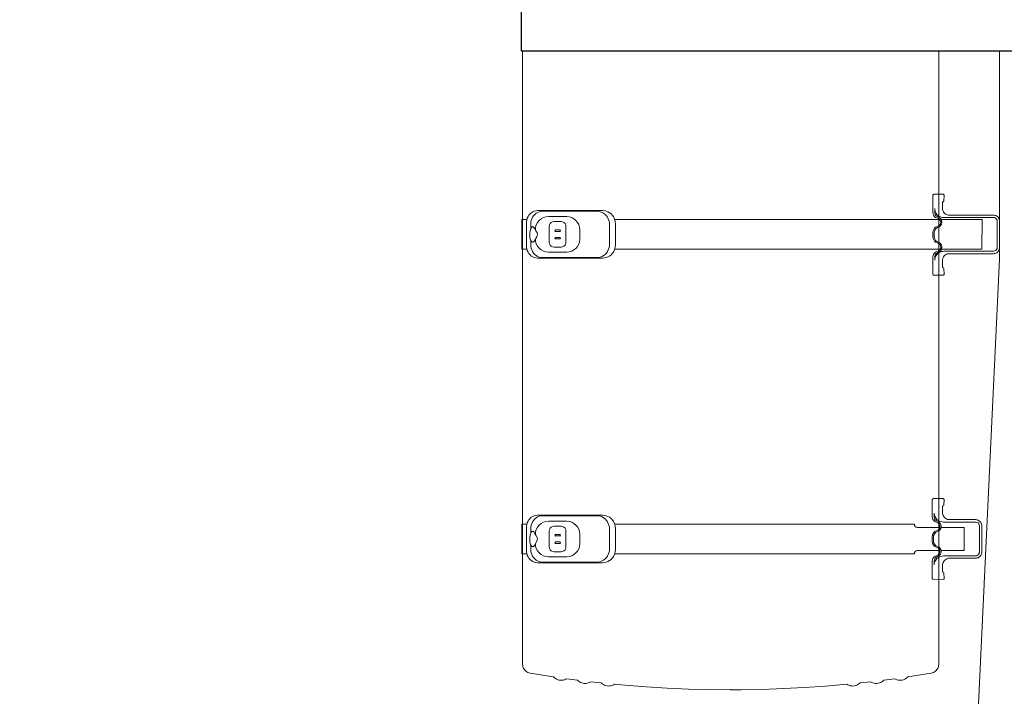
# Model space of a CAD drawing. Header units: millimetres. Extents: x 2204655785 to 2205143108, y 485765510 to 486291538.
# Tile 29 of 156: x 2204898714 to 2204900455, y 486175550 to 486176747. Entities that reach past the tile are written whole.
import ezdxf
from ezdxf.enums import TextEntityAlignment as Align
from ezdxf.lldxf.tags import DXFTag

# ---------------------------------------------------------------- set-up
doc = ezdxf.new("R2010")
doc.units = ezdxf.units.MM
doc.linetypes.add('DASHED2', pattern=[9.525, 6.35, -3.175])
doc.linetypes.add('НЕВИДИМАЯX2', pattern=[19.05, 12.7, -6.35])
for name, color, linetype in [('206ППР Панелевоз', 7, 'Continuous'), ('ППР_Автокран СКАТ-40', 7, 'Continuous'), ('ППР_Автокран_Опасная зона', 1, 'Continuous'), ('ППР_Автокран_Стрела', 7, 'Continuous'), ('ППР_Автокран_Стрела_15м', 7, 'Continuous'), ('ППР_Опасная зона от крана', 1, 'Continuous'), ('ППР_Разрез', 5, 'Continuous'), ('ППР_СКЛАД №2', 7, 'Continuous'), ('ППР_Стрела', 7, 'Continuous')]:
    doc.layers.add(name, color=color, linetype=linetype)
doc.styles.add('ППРк_М1-1', font='GOST_Common Italic.ttf', dxfattribs={"height": 800})
doc.styles.add('ППРк_М1-1кран', font='GOST_Common Italic.ttf', dxfattribs={"width": 0.8, "height": 600})
tags = doc.linetypes.add('опасная зона_Кран', pattern='A,30,-8,4,-8,30,-8,4,-8,30,-8,4,[230,Bbox.shx,S=2.5,R=0,X=0,Y=-10],-6', length=148).pattern_tags.tags
tags[24] = DXFTag(74, 5)

# ---------------------------------------------------------------- blocks, each defined once
blk = doc.blocks.new('*U374')
at = {"layer": 'ППР_Опасная зона от крана', "linetype": 'опасная зона_Кран', "lineweight": 80, "ltscale": 100}
blk.add_arc((135, 0), 54570, 90, 270, dxfattribs=at)
at = {"style": 'ППРк_М1-1', "width": 0.8}
for tag, p, height, flags in [('ОПАСНАЯ_ЗОНА', (25480.86, 21929.55), 800, 1), ('ОТЛЕТ_ГРУЗА', (25413.72, 20678.22), 800, 1), ('Кол-во_элементов', (2695.66, -1978.25), 1200, 8)]:
    blk.add_attdef(tag, p, '', height=height, dxfattribs=dict(at, flags=flags))
at = {"style": 'ППРк_М1-1', "width": 0.8, "flags": 8}
blk.add_attdef('МАРКА_КРАНА', text='', height=1200, dxfattribs=at).set_placement((8837.5, 818.17), align=Align.CENTER)
blk.add_attdef('ВЫСОТА', text='', height=1200, dxfattribs=at).set_placement((9134.89, -8454.02), align=Align.MIDDLE_CENTER)
at = {"layer": 'Defpoints', "style": 'ППРк_М1-1', "width": 0.8, "flags": 1}
for tag, p in [('МАКСИМАЛЬНАЯ_ДЛИНА_ГРУЗА', (25470.43, 19233.22)), ('ШИРИНА_ГРУЗА', (25397.01, 17803.51))]:
    blk.add_attdef(tag, p, '', height=800, dxfattribs=at)
at = {"layer": 'ППР_Разрез', "style": 'ППРк_М1-1кран', "width": 0.8, "flags": 8}
for tag, p in [('РАЗРЕЗ2', (-1027.85, 55181.17)), ('РАЗРЕЗ', (-1731.87, -54129.29))]:
    blk.add_attdef(tag, p, '', height=800, dxfattribs=at)
at = {"layer": 'ППР_Стрела', "style": 'ППРк_М1-1кран', "width": 0.8, "flags": 8}
for tag, p in [('ВЫСОТА_КРЮКА_ГОРИЗ', (-22781.64, 24557.61)), ('ВЫСОТА_КРЮКА_НАКЛ', (-23522.06, 23711.4)), ('ГАБАРИТ_СТРЕЛЫ', (-25019.84, 21408.72)), ('ВЫЛЕТ', (-19745.38, 16966.54))]:
    blk.add_attdef(tag, p, '', height=800, rotation=317, dxfattribs=at)
blk = doc.blocks.new('*U443')
at = {"layer": 'ППР_Опасная зона от крана', "linetype": 'опасная зона_Кран', "lineweight": 80, "ltscale": 100}
blk.add_arc((135, 0), 50270, 90, 270, dxfattribs=at)
at = {"layer": 'ППР_Стрела', "linetype": 'НЕВИДИМАЯX2', "lineweight": 50, "ltscale": 100}
blk.add_arc((135, 0), 38700, 90, 270, dxfattribs=at)
at = {"layer": 'ППР_Стрела', "linetype": 'Continuous', "lineweight": 100}
blk.add_arc((135, 0), 30700, 90, 270, dxfattribs=at)
at = {"style": 'ППРк_М1-1', "width": 0.8}
for tag, p, height, flags in [('ОПАСНАЯ_ЗОНА', (25480.86, 21929.55), 800, 1), ('ОТЛЕТ_ГРУЗА', (25413.72, 20678.22), 800, 1), ('Кол-во_элементов', (2695.66, -1978.25), 1200, 8)]:
    blk.add_attdef(tag, p, '', height=height, dxfattribs=dict(at, flags=flags))
at = {"style": 'ППРк_М1-1', "width": 0.8, "flags": 8}
blk.add_attdef('МАРКА_КРАНА', text='', height=1200, dxfattribs=at).set_placement((8837.5, 818.17), align=Align.CENTER)
blk.add_attdef('ВЫСОТА', text='', height=1200, dxfattribs=at).set_placement((9134.89, -8454.02), align=Align.MIDDLE_CENTER)
at = {"layer": 'Defpoints', "style": 'ППРк_М1-1', "width": 0.8, "flags": 1}
for tag, p in [('МАКСИМАЛЬНАЯ_ДЛИНА_ГРУЗА', (25470.43, 19233.22)), ('ШИРИНА_ГРУЗА', (25397.01, 17803.51))]:
    blk.add_attdef(tag, p, '', height=800, dxfattribs=at)
at = {"layer": 'ППР_Разрез', "style": 'ППРк_М1-1кран', "width": 0.8, "flags": 8}
for tag, p in [('РАЗРЕЗ2', (-1027.85, 55181.17)), ('РАЗРЕЗ', (-1731.87, -54129.29))]:
    blk.add_attdef(tag, p, '', height=800, dxfattribs=at)
at = {"layer": 'ППР_Стрела', "style": 'ППРк_М1-1кран', "width": 0.8, "flags": 8}
for tag, p in [('ВЫСОТА_КРЮКА_ГОРИЗ', (-19652.89, 21607.87)), ('ГАБАРИТ_СТРЕЛЫ', (-25019.84, 21408.72)), ('ВЫСОТА_КРЮКА_НАКЛ', (-20393.31, 20761.66)), ('ВЫЛЕТ', (-16616.63, 14016.8))]:
    blk.add_attdef(tag, p, '', height=800, rotation=317, dxfattribs=at)
blk = doc.blocks.new('*U778')
at = {"layer": 'ППР_Автокран_Опасная зона', "color": 1, "linetype": 'опасная зона_Кран', "lineweight": 80, "ltscale": 100}
blk.add_arc((-3.65, 4.56), 29000, 319.788537, 219.788112, dxfattribs=at)
at = {"layer": 'ППР_Автокран_Стрела', "lineweight": 50}
blk.add_arc((-3.65, 4.56), 18000, 319.786841, 219.78643, dxfattribs=at)
at = {"layer": 'ППР_Автокран_Стрела_15м', "linetype": 'DASHED2', "lineweight": 35}
blk.add_arc((0.22, 1.42), 15000, 319.786203, 219.767437, dxfattribs=at)
blk = doc.blocks.new('*U789')
blk.add_lwpolyline([(-1738.9, 2701.1), (-4301.1, 2701.1), (-4301.1, 203.8), (-1738.9, 203.8)], close=True)
at = {"layer": '206ППР Панелевоз', "lineweight": 5}
for p, q in [((-1370.4, 1049.5), (-1738.9, 1049.5)), ((-1446.9, 1044.4), (-1447.7, 1043)), ((-1446, 1045.7), (-1446.9, 1044.4)), ((-1444.9, 1046.8), (-1446, 1045.7)), ((-1443.6, 1047.7), (-1444.9, 1046.8)), ((-1442.2, 1048.5), (-1443.6, 1047.7)), ((-1440.7, 1049), (-1442.2, 1048.5)), ((-1442.1, 1043.6), (-1440.5, 1044.7)), ((-1439.2, 1049.4), (-1440.7, 1049)), ((-1440.5, 1044.7), (-1438.6, 1045.2)), ((-1437.6, 1049.5), (-1439.2, 1049.4)), ((-1438.6, 1045.2), (-1437.6, 1045.3)), ((-1391.4, 1049.5), (-1437.6, 1049.5)), ((-1437.6, 1045.3), (-1391.4, 1045.3)), ((-1389.9, 1049.4), (-1391.4, 1049.5)), ((-1391.4, 1045.3), (-1389.5, 1045)), ((-1388.3, 1049), (-1389.9, 1049.4)), ((-1389.5, 1045), (-1387.7, 1044.2)), ((-1386.8, 1048.5), (-1388.3, 1049)), ((-1385.5, 1047.7), (-1386.8, 1048.5)), ((-1384.2, 1046.8), (-1385.5, 1047.7)), ((-1383.1, 1045.7), (-1384.2, 1046.8)), ((-1382.2, 1044.4), (-1383.1, 1045.7)), ((-1381.4, 1043), (-1382.2, 1044.4)), ((-95.9, 989.1), (-1370.6, 1049.4)), ((-1448.5, 1040), (-1448.7, 1038.5)), ((-1448.7, 1038.5), (-1448.7, 960.2)), ((-1448.2, 1041.6), (-1448.5, 1040)), ((-1447.7, 1043), (-1448.2, 1041.6)), ((-1444.6, 948.5), (-1444.5, 1038.5)), ((-1444.5, 1038.5), (-1444.2, 1040.4)), ((-1444.2, 1040.4), (-1443.4, 1042.2)), ((-1443.4, 1042.2), (-1442.1, 1043.6)), ((-1387.7, 1044.2), (-1386.3, 1042.9)), ((-1386.3, 1042.9), (-1385.2, 1041.3)), ((-1385.2, 1041.3), (-1384.7, 1039.4)), ((-1384.7, 1039.4), (-1384.6, 1038.5)), ((-1384.6, 1038.5), (-1384.6, 950.7)), ((-1380.9, 1041.6), (-1381.4, 1043)), ((-1380.5, 1040), (-1380.9, 1041.6)), ((-1380.4, 1038.5), (-1380.5, 1040)), ((-1380.3, 958.5), (-1380.4, 1038.5)), ((-1388.3, 1018.4), (-1440.8, 1018.5)), ((-1440.8, 1018.5), (-1440.8, 946.3)), ((-1388.3, 946.8), (-1388.3, 1018.4)), ((-909.5, 1010.1), (-909.9, 1008.5)), ((-909, 1011.5), (-909.5, 1010.1)), ((-908.2, 1012.9), (-909, 1011.5)), ((-907.3, 1014.2), (-908.2, 1012.9)), ((-906.2, 1015.3), (-907.3, 1014.2)), ((-904.9, 1016.2), (-906.2, 1015.3)), ((-905.2, 1009.8), (-905.7, 1007.9)), ((-904.1, 1011.4), (-905.2, 1009.8)), ((-903.5, 1017), (-904.9, 1016.2)), ((-902.6, 1012.7), (-904.1, 1011.4)), ((-902, 1017.5), (-903.5, 1017)), ((-900.9, 1013.5), (-902.6, 1012.7)), ((-900.5, 1017.9), (-902, 1017.5)), ((-898.9, 1013.8), (-900.9, 1013.5)), ((-898.9, 1018), (-900.5, 1017.9)), ((-852.7, 1018), (-898.9, 1018)), ((-852.7, 1013.8), (-898.9, 1013.8)), ((-851.2, 1017.9), (-852.7, 1018)), ((-851.8, 1013.7), (-852.7, 1013.8)), ((-849.9, 1013.2), (-851.8, 1013.7)), ((-849.6, 1017.5), (-851.2, 1017.9)), ((-848.3, 1012.1), (-849.9, 1013.2)), ((-848.2, 1017), (-849.6, 1017.5)), ((-847, 1010.7), (-848.3, 1012.1)), ((-846.8, 1016.2), (-848.2, 1017)), ((-846.2, 1008.9), (-847, 1010.7)), ((-845.5, 1015.3), (-846.8, 1016.2)), ((-844.4, 1014.2), (-845.5, 1015.3)), ((-843.5, 1012.9), (-844.4, 1014.2)), ((-842.7, 1011.5), (-843.5, 1012.9)), ((-842.2, 1010.1), (-842.7, 1011.5)), ((-841.8, 1008.5), (-842.2, 1010.1)), ((-909.9, 1008.5), (-910, 1007)), ((-910, 1007), (-910, 961.1)), ((-905.7, 1007.9), (-905.8, 1007)), ((-905.8, 1007), (-905.8, 950.5)), ((-845.9, 1007), (-846.2, 1008.9)), ((-845.9, 950.5), (-845.9, 1007)), ((-841.7, 1007), (-841.8, 1008.5)), ((-841.7, 961.2), (-841.7, 1007)), ((-855.4, 987), (-896.3, 987)), ((-896.3, 987), (-896.3, 946.1)), ((-855.4, 946.1), (-855.4, 987)), ((-1448.8, 958.5), (-1449.1, 956.9)), ((-1448.7, 960.2), (-1448.8, 958.5)), ((-1448.7, 960.2), (-1448.7, 960.2)), ((-1379.9, 956.9), (-1380.3, 958.5)), ((-910.5, 957.7), (-911.1, 956)), ((-910.1, 959.5), (-910.5, 957.7)), ((-910, 961.2), (-910.1, 959.5)), ((-910, 961.2), (-910, 961.2)), ((-841.6, 959.4), (-841.7, 961.2)), ((-841.7, 961.2), (-841.7, 961.2)), ((-841.7, 961.2), (-841.7, 961.2)), ((-841.2, 957.7), (-841.6, 959.4)), ((-840.6, 956), (-841.2, 957.7)), ((-654.1, 941.9), (-1738.9, 941.9)), ((-1485.2, 950.6), (-1485.4, 949.8)), ((-1485.4, 949.8), (-1485.4, 933.4)), ((-1484.6, 951.2), (-1485.2, 950.6)), ((-1483.7, 951.4), (-1484.6, 951.2)), ((-1473.5, 950.7), (-1483.7, 951.4)), ((-1472.8, 950.3), (-1473.5, 950.7)), ((-1472.3, 949.6), (-1472.8, 950.3)), ((-1472.3, 948.6), (-1472.3, 949.6)), ((-1458.6, 948.8), (-1472.3, 948.6)), ((-1457, 949.1), (-1458.6, 948.8)), ((-1455.4, 949.7), (-1457, 949.1)), ((-1454, 950.5), (-1455.4, 949.7)), ((-1452.7, 951.5), (-1454, 950.5)), ((-1451.5, 952.6), (-1452.7, 951.5)), ((-1450.5, 953.9), (-1451.5, 952.6)), ((-1449.7, 955.4), (-1450.5, 953.9)), ((-1449.9, 938.8), (-1448.3, 940.4)), ((-1449.1, 956.9), (-1449.7, 955.4)), ((-1448.3, 940.4), (-1447, 942.2)), ((-1447, 942.2), (-1445.9, 944.2)), ((-1445.4, 940.3), (-1446.5, 938.5)), ((-1445.9, 944.2), (-1445.1, 946.3)), ((-1444, 943.2), (-1445.4, 940.3)), ((-1445.1, 946.3), (-1444.6, 948.5)), ((-1442.7, 944.9), (-1444, 943.2)), ((-1443.6, 938.6), (-1442.6, 941.5)), ((-1440.9, 946.2), (-1442.7, 944.9)), ((-1442.6, 941.5), (-1441.6, 942.9)), ((-1441.6, 942.9), (-1440.3, 944.1)), ((-1439, 947.1), (-1440.9, 946.2)), ((-1440.8, 947), (-1440.8, 946.9)), ((-1440.8, 943.6), (-1440.8, 940.1)), ((-1440.8, 940.1), (-1440.8, 881.6)), ((-1440.3, 944.1), (-1438.8, 944.9)), ((-1436.9, 947.5), (-1439, 947.1)), ((-1438.8, 944.9), (-1437.1, 945.4)), ((-1437.1, 945.4), (-1435.3, 945.4)), ((-1434.7, 947.4), (-1436.9, 947.5)), ((-1435.3, 945.4), (-1433.6, 945)), ((-1432.6, 946.9), (-1434.7, 947.4)), ((-1433.6, 945), (-1432.1, 944.3)), ((-1430.7, 945.9), (-1432.6, 946.9)), ((-1432.1, 944.3), (-1430.7, 943.2)), ((-1429.1, 944.5), (-1430.7, 945.9)), ((-1430.7, 943.2), (-1429.7, 941.8)), ((-1429.7, 941.8), (-1428.5, 938.9)), ((-1427.8, 942.7), (-1429.1, 944.5)), ((-1426.6, 939.7), (-1427.8, 942.7)), ((-1400.2, 942.7), (-1401.4, 939.7)), ((-1398.9, 944.5), (-1400.2, 942.7)), ((-1399.5, 938.9), (-1398.3, 941.8)), ((-1397.3, 945.9), (-1398.9, 944.5)), ((-1398.3, 941.8), (-1397.3, 943.2)), ((-1395.4, 946.9), (-1397.3, 945.9)), ((-1397.3, 943.2), (-1395.9, 944.3)), ((-1395.9, 944.3), (-1394.4, 945)), ((-1393.3, 947.4), (-1395.4, 946.9)), ((-1394.4, 945), (-1392.7, 945.4)), ((-1391.1, 947.5), (-1393.3, 947.4)), ((-1392.7, 945.4), (-1390.9, 945.4)), ((-1389, 947.1), (-1391.1, 947.5)), ((-1390.9, 945.4), (-1389.2, 944.9)), ((-1389.2, 944.9), (-1387.7, 944.1)), ((-1387.1, 946.2), (-1389, 947.1)), ((-1388.3, 944.3), (-1388.3, 940.1)), ((-1388.3, 940.1), (-1388.3, 881.6)), ((-1387.7, 944.1), (-1386.4, 942.9)), ((-1385.4, 944.9), (-1387.1, 946.2)), ((-1386.4, 942.9), (-1385.4, 941.5)), ((-1384, 943.2), (-1385.4, 944.9)), ((-1385.4, 941.5), (-1384.4, 938.6)), ((-1384.6, 950.7), (-1384.4, 948.5)), ((-1384.6, 950.7), (-1384.6, 950.7)), ((-1384.4, 948.5), (-1384, 946.3)), ((-1384, 946.3), (-1383.2, 944.2)), ((-1382.6, 940.3), (-1384, 943.2)), ((-1383.2, 944.2), (-1382.1, 942.2)), ((-1381.5, 938.5), (-1382.6, 940.3)), ((-1382.1, 942.2), (-1380.8, 940.4)), ((-1380.8, 940.4), (-1379.2, 938.8)), ((-1379.4, 955.4), (-1379.9, 956.9)), ((-1378.6, 953.9), (-1379.4, 955.4)), ((-1377.6, 952.6), (-1378.6, 953.9)), ((-1376.4, 951.5), (-1377.6, 952.6)), ((-1375.1, 950.5), (-1376.4, 951.5)), ((-1373.6, 949.7), (-1375.1, 950.5)), ((-1372.1, 949.1), (-1373.6, 949.7)), ((-1370.5, 948.8), (-1372.1, 949.1)), ((-1368.9, 948.6), (-1370.5, 948.8)), ((-1355.7, 948.6), (-1368.9, 948.6)), ((-1355.6, 949.8), (-1355.7, 948.6)), ((-1355.1, 950.5), (-1355.6, 949.8)), ((-1354.3, 950.7), (-1355.1, 950.5)), ((-1343.8, 951.3), (-1354.3, 950.7)), ((-1343.2, 951), (-1343.8, 951.3)), ((-1342.8, 950.4), (-1343.2, 951)), ((-1342.6, 949.8), (-1342.8, 950.4)), ((-1342.7, 932.7), (-1342.6, 949.8)), ((-947.1, 950.5), (-947.2, 949.8)), ((-947.2, 949.8), (-947.2, 932.1)), ((-946.5, 951.2), (-947.1, 950.5)), ((-945.6, 951.4), (-946.5, 951.2)), ((-935.4, 950.7), (-945.6, 951.4)), ((-934.6, 950.4), (-935.4, 950.7)), ((-934.2, 949.6), (-934.6, 950.4)), ((-934.1, 948.7), (-934.2, 949.6)), ((-922.6, 948.7), (-934.1, 948.7)), ((-920.8, 948.8), (-922.6, 948.7)), ((-922.6, 948.7), (-922.6, 948.7)), ((-919, 949.2), (-920.8, 948.8)), ((-917.3, 949.8), (-919, 949.2)), ((-915.8, 950.7), (-917.3, 949.8)), ((-914.3, 951.7), (-915.8, 950.7)), ((-913.1, 953), (-914.3, 951.7)), ((-912, 954.4), (-913.1, 953)), ((-911.1, 956), (-912, 954.4)), ((-908.9, 940.8), (-910.5, 938.8)), ((-907.5, 943), (-908.9, 940.8)), ((-906.6, 945.4), (-907.5, 943)), ((-907.2, 939), (-905.9, 941.9)), ((-906, 947.9), (-906.6, 945.4)), ((-905.8, 950.5), (-906, 947.9)), ((-905.9, 941.9), (-904.5, 943.6)), ((-905.8, 952.7), (-905.8, 952.7)), ((-905.4, 937.3), (-904.4, 940.2)), ((-904.5, 943.6), (-902.8, 944.9)), ((-904.4, 940.2), (-903.4, 941.6)), ((-903.4, 941.6), (-902.2, 942.8)), ((-902.8, 944.9), (-900.8, 945.8)), ((-902.2, 942.8), (-900.6, 943.6)), ((-900.8, 945.8), (-898.7, 946.2)), ((-900.6, 943.6), (-898.9, 944.1)), ((-898.9, 944.1), (-897.2, 944.1)), ((-898.7, 946.2), (-896.5, 946.1)), ((-897.2, 944.1), (-895.5, 943.7)), ((-896.5, 946.1), (-894.4, 945.6)), ((-896.3, 956.9), (-896.3, 956.8)), ((-896.3, 948.1), (-896.3, 948)), ((-896.3, 943.9), (-896.3, 903.8)), ((-895.5, 943.7), (-893.9, 943)), ((-894.4, 945.6), (-892.5, 944.6)), ((-893.9, 943), (-892.6, 941.9)), ((-892.6, 941.9), (-891.5, 940.5)), ((-892.5, 944.6), (-890.9, 943.2)), ((-891.5, 940.5), (-890.4, 937.6)), ((-890.9, 943.2), (-889.6, 941.4)), ((-889.6, 941.4), (-888.4, 938.4)), ((-863.2, 938.4), (-862, 941.4)), ((-862, 941.4), (-860.8, 943.2)), ((-861.3, 937.6), (-860.2, 940.5)), ((-860.8, 943.2), (-859.1, 944.6)), ((-860.2, 940.5), (-859.1, 941.9)), ((-859.1, 944.6), (-857.2, 945.6)), ((-859.1, 941.9), (-857.8, 943)), ((-857.8, 943), (-856.2, 943.7)), ((-857.2, 945.6), (-855.1, 946.1)), ((-856.2, 943.7), (-854.5, 944.1)), ((-855.4, 956.8), (-855.4, 956.9)), ((-855.4, 943.9), (-855.4, 903.8)), ((-855.1, 946.1), (-853, 946.2)), ((-854.5, 944.1), (-852.8, 944.1)), ((-853, 946.2), (-850.9, 945.8)), ((-852.8, 944.1), (-851.1, 943.6)), ((-851.1, 943.6), (-849.5, 942.8)), ((-850.9, 945.8), (-848.9, 944.9)), ((-849.5, 942.8), (-848.2, 941.6)), ((-848.9, 944.9), (-847.2, 943.6)), ((-848.2, 941.6), (-847.3, 940.2)), ((-847.3, 940.2), (-846.3, 937.3)), ((-847.2, 943.6), (-845.8, 941.9)), ((-845.8, 952.7), (-845.9, 952.7)), ((-845.7, 947.9), (-845.9, 950.5)), ((-845.8, 941.9), (-844.9, 940)), ((-845.1, 945.4), (-845.7, 947.9)), ((-844.1, 943), (-845.1, 945.4)), ((-844.9, 940), (-844, 938.1)), ((-844.9, 940), (-844.9, 940)), ((-842.8, 940.8), (-844.1, 943)), ((-841.2, 938.8), (-842.8, 940.8)), ((-839.7, 954.4), (-840.6, 956)), ((-838.6, 953), (-839.7, 954.4)), ((-837.4, 951.7), (-838.6, 953)), ((-835.9, 950.7), (-837.4, 951.7)), ((-834.3, 949.8), (-835.9, 950.7)), ((-832.7, 949.2), (-834.3, 949.8)), ((-830.9, 948.8), (-832.7, 949.2)), ((-829.1, 948.7), (-830.9, 948.8)), ((-829.1, 948.7), (-829.1, 948.7)), ((-817.6, 948.7), (-829.1, 948.7)), ((-829.1, 948.7), (-829.1, 948.7)), ((-817.4, 949.8), (-817.6, 948.7)), ((-816.9, 950.5), (-817.4, 949.8)), ((-816.1, 950.8), (-816.9, 950.5)), ((-805.4, 951.3), (-816.1, 950.8)), ((-804.7, 950.7), (-805.4, 951.3)), ((-804.4, 949.8), (-804.7, 950.7)), ((-804.6, 931.4), (-804.4, 949.8)), ((-654.1, 941.9), (-652.1, 941.7)), ((-652.1, 941.7), (-650.1, 941.3)), ((-650.1, 941.3), (-648.2, 940.7)), ((-648.2, 940.7), (-646.4, 939.8)), ((-1485.4, 933.4), (-1485.2, 932.5)), ((-1485.2, 932.5), (-1484.5, 932)), ((-1484.5, 932), (-1483.8, 931.8)), ((-1483.8, 931.8), (-1453.4, 931.8)), ((-1460.2, 935), (-1458, 935.1)), ((-1453.9, 935), (-1460.2, 935)), ((-1458, 935.1), (-1455.8, 935.6)), ((-1455.8, 935.6), (-1453.7, 936.4)), ((-1451.8, 935.2), (-1453.9, 935)), ((-1453.7, 936.4), (-1451.7, 937.5)), ((-1453.4, 931.8), (-1450.9, 932.1)), ((-1449.8, 935.9), (-1451.8, 935.2)), ((-1451.7, 937.5), (-1449.9, 938.8)), ((-1450.9, 932.1), (-1448.5, 933)), ((-1448, 937), (-1449.8, 935.9)), ((-1448.5, 933), (-1446.4, 934.5)), ((-1446.5, 938.5), (-1448, 937)), ((-1446.4, 934.5), (-1444.7, 936.4)), ((-1444.7, 936.4), (-1443.6, 938.6)), ((-1428.5, 938.9), (-1427.2, 936.5)), ((-1427.2, 936.5), (-1425.4, 934.6)), ((-1425.5, 937.8), (-1426.6, 939.7)), ((-1424, 936.2), (-1425.5, 937.8)), ((-1425.4, 934.6), (-1423.1, 933.1)), ((-1422.2, 934.9), (-1424, 936.2)), ((-1423.1, 933.1), (-1420.6, 932.1)), ((-1420.1, 934.2), (-1422.2, 934.9)), ((-1420.6, 932.1), (-1417.9, 931.8)), ((-1417.9, 933.9), (-1420.1, 934.2)), ((-1410.1, 933.9), (-1417.9, 933.9)), ((-1417.9, 931.8), (-1410.1, 931.8)), ((-1407.9, 934.2), (-1410.1, 933.9)), ((-1410.1, 931.8), (-1407.4, 932.1)), ((-1405.8, 934.9), (-1407.9, 934.2)), ((-1407.4, 932.1), (-1404.9, 933.1)), ((-1404, 936.2), (-1405.8, 934.9)), ((-1404.9, 933.1), (-1402.6, 934.6)), ((-1402.5, 937.8), (-1404, 936.2)), ((-1402.6, 934.6), (-1400.8, 936.5)), ((-1401.4, 939.7), (-1402.5, 937.8)), ((-1400.8, 936.5), (-1399.5, 938.9)), ((-1384.4, 938.6), (-1383.3, 936.4)), ((-1383.3, 936.4), (-1381.6, 934.5)), ((-1381.6, 934.5), (-1379.5, 933)), ((-1380, 937), (-1381.5, 938.5)), ((-1378.2, 935.9), (-1380, 937)), ((-1379.5, 933), (-1377.1, 932.1)), ((-1379.2, 938.8), (-1377.4, 937.5)), ((-1376.2, 935.2), (-1378.2, 935.9)), ((-1377.4, 937.5), (-1375.4, 936.4)), ((-1377.1, 932.1), (-1374.6, 931.8)), ((-1374.1, 935), (-1376.2, 935.2)), ((-1375.4, 936.4), (-1373.3, 935.6)), ((-1374.6, 931.8), (-1344.2, 931.8)), ((-1368.9, 935), (-1374.1, 935)), ((-1373.3, 935.6), (-1371.1, 935.1)), ((-1371.1, 935.1), (-1368.9, 935)), ((-1344.2, 931.8), (-1343.3, 932.1)), ((-1343.3, 932.1), (-1342.7, 932.7)), ((-947.2, 932.1), (-947, 931.2)), ((-947, 931.2), (-946.3, 930.7)), ((-946.3, 930.7), (-945.7, 930.5)), ((-945.7, 930.5), (-915.2, 930.5)), ((-920.7, 933.8), (-921.7, 933.7)), ((-921.7, 933.7), (-915.7, 933.7)), ((-917.7, 934.4), (-920.7, 933.8)), ((-914.8, 935.5), (-917.7, 934.4)), ((-915.7, 933.7), (-913.6, 933.9)), ((-915.2, 930.5), (-912.7, 930.8)), ((-912.2, 937.2), (-914.8, 935.5)), ((-913.6, 933.9), (-911.6, 934.6)), ((-912.7, 930.8), (-910.3, 931.7)), ((-910.5, 938.8), (-912.2, 937.2)), ((-911.6, 934.6), (-909.8, 935.7)), ((-910.3, 931.7), (-908.3, 933.2)), ((-909.8, 935.7), (-908.3, 937.2)), ((-908.3, 937.2), (-907.2, 939)), ((-908.3, 933.2), (-906.6, 935.1)), ((-906.6, 935.1), (-905.4, 937.3)), ((-890.4, 937.6), (-889, 935.2)), ((-889, 935.2), (-887.2, 933.3)), ((-888.4, 938.4), (-887.4, 936.5)), ((-887.4, 936.5), (-885.8, 934.9)), ((-887.2, 933.3), (-885, 931.8)), ((-885.8, 934.9), (-884, 933.6)), ((-885, 931.8), (-882.4, 930.8)), ((-884, 933.6), (-881.9, 932.9)), ((-882.4, 930.8), (-879.7, 930.5)), ((-881.9, 932.9), (-879.7, 932.6)), ((-879.7, 932.6), (-871.9, 932.6)), ((-879.7, 930.5), (-871.9, 930.5)), ((-871.9, 932.6), (-869.8, 932.9)), ((-871.9, 930.5), (-869.3, 930.8)), ((-869.8, 932.9), (-867.7, 933.6)), ((-869.3, 930.8), (-866.7, 931.8)), ((-867.7, 933.6), (-865.8, 934.9)), ((-866.7, 931.8), (-864.5, 933.3)), ((-865.8, 934.9), (-864.3, 936.5)), ((-864.5, 933.3), (-862.6, 935.2)), ((-864.3, 936.5), (-863.2, 938.4)), ((-862.6, 935.2), (-861.3, 937.6)), ((-846.3, 937.3), (-845.1, 935.1)), ((-845.1, 935.1), (-843.4, 933.2)), ((-844, 938.1), (-842.6, 936.4)), ((-843.4, 933.2), (-841.3, 931.7)), ((-842.6, 936.4), (-841, 935.1)), ((-841.3, 931.7), (-839, 930.8)), ((-838.6, 936.6), (-841.2, 938.8)), ((-841, 935.1), (-839.1, 934.2)), ((-839.1, 934.2), (-837, 933.7)), ((-839, 930.8), (-836.4, 930.5)), ((-835.9, 935.1), (-838.6, 936.6)), ((-837, 933.7), (-830, 933.7)), ((-836.4, 930.5), (-806, 930.5)), ((-833, 934.1), (-835.9, 935.1)), ((-829.9, 933.7), (-833, 934.1)), ((-830, 933.7), (-829.9, 933.7)), ((-806, 930.5), (-805.2, 930.8)), ((-805.2, 930.8), (-804.6, 931.4)), ((-646.4, 939.8), (-644.7, 938.7)), ((-644.7, 938.7), (-643.1, 937.5)), ((-643.1, 937.5), (-641.8, 936)), ((-641.8, 936), (-640.6, 934.3)), ((-640.6, 934.3), (-639.7, 932.5)), ((-639.7, 932.5), (-639, 930.7)), ((-639, 930.7), (-638.5, 928.7)), ((-638.5, 928.7), (-633.7, 898.6)), ((-901.6, 899), (-902.1, 899)), ((-902.1, 899), (-902.1, 369.2)), ((-901.6, 899), (-899.6, 899.3)), ((-899.6, 899.3), (-897.9, 900.4)), ((-897.9, 900.4), (-896.7, 901.9)), ((-896.7, 901.9), (-896.3, 903.8)), ((-855.4, 903.8), (-855, 901.9)), ((-855, 901.9), (-853.8, 900.4)), ((-853.8, 900.4), (-852.1, 899.3)), ((-852.1, 899.3), (-850.1, 899)), ((-849.6, 899), (-850.1, 899)), ((-849.6, 899), (-849.6, 369.2)), ((-633.7, 898.6), (-632, 887.3)), ((-1440.8, 881.6), (-1440.8, 881)), ((-1440.8, 881), (-1440.8, 880.4)), ((-1440.8, 880.4), (-1440.8, 866.4)), ((-1388.3, 881.6), (-1388.3, 881)), ((-1388.3, 881), (-1388.3, 880.4)), ((-1388.3, 880.4), (-1388.3, 866.4)), ((-632, 887.3), (-630.4, 885.7)), ((-630.4, 885.7), (-628.9, 883.8)), ((-628.9, 883.8), (-627.8, 881.8)), ((-627.8, 881.8), (-626.9, 879.6)), ((-626.9, 879.6), (-626.2, 877.3)), ((-626.1, 870.3), (-626.7, 868)), ((-626.2, 877.3), (-625.9, 875)), ((-625.9, 872.7), (-626.1, 870.3)), ((-625.9, 875), (-625.9, 872.7)), ((-1440.8, 866.4), (-1440.8, 369.2)), ((-1388.3, 866.4), (-1388.3, 369.2)), ((-627.6, 865.8), (-628.7, 863.8)), ((-628.7, 863.8), (-626.2, 845.1)), ((-626.7, 868), (-627.6, 865.8)), ((-626.2, 845.1), (-624.6, 843.4)), ((-624.6, 843.4), (-623.2, 841.5)), ((-623.2, 841.5), (-622.1, 839.4)), ((-622.1, 839.4), (-621.3, 837.2)), ((-621.3, 837.2), (-620.7, 835)), ((-622.2, 823.6), (-623.4, 821.5)), ((-623.4, 821.5), (-621.3, 802.8)), ((-621.3, 825.7), (-622.2, 823.6)), ((-620.7, 828), (-621.3, 825.7)), ((-620.7, 835), (-620.4, 832.6)), ((-620.4, 830.3), (-620.7, 828)), ((-620.4, 832.6), (-620.4, 830.3)), ((-621.3, 802.8), (-619.7, 801)), ((-619.7, 801), (-618.4, 799.1)), ((-618.4, 799.1), (-617.3, 797.1)), ((-616.8, 783.4), (-617.7, 781.3)), ((-617.3, 797.1), (-616.5, 794.9)), ((-616.2, 785.6), (-616.8, 783.4)), ((-616.5, 794.9), (-616, 792.6)), ((-615.8, 787.9), (-616.2, 785.6)), ((-616, 792.6), (-615.7, 790.3)), ((-615.7, 790.3), (-615.8, 787.9)), ((-617.7, 781.3), (-618.9, 779.3)), ((-618.9, 779.3), (-615.7, 742)), ((-615.7, 742), (-613.1, 704.8)), ((-613.1, 704.8), (-611.1, 667.5)), ((-611.1, 667.5), (-609.8, 630.1)), ((-609.8, 630.1), (-609.2, 592.8)), ((-609.2, 592.8), (-609.1, 574.1)), ((-609.1, 574.1), (-609.4, 536.8)), ((-609.4, 536.8), (-610.4, 499.4)), ((-610.4, 499.4), (-612, 462.1)), ((-612, 462.1), (-614.3, 424.8)), ((-614.3, 424.8), (-617.2, 387.6)), ((-617.2, 387.6), (-618.9, 369)), ((-1448.6, 364.9), (-1445.9, 366.8)), ((-1445.9, 366.8), (-1443, 368.4)), ((-1443, 368.4), (-1439.9, 369.5)), ((-1439.9, 369.5), (-1436.7, 370.2)), ((-1436.7, 370.2), (-1433.4, 370.4)), ((-1395.6, 370.4), (-1433.4, 370.4)), ((-1392.3, 370.2), (-1395.6, 370.4)), ((-1389.1, 369.5), (-1392.3, 370.2)), ((-1386, 368.4), (-1389.1, 369.5)), ((-1383.1, 366.8), (-1386, 368.4)), ((-1380.5, 364.9), (-1383.1, 366.8)), ((-909.9, 364.9), (-907.2, 366.8)), ((-907.2, 366.8), (-904.3, 368.4)), ((-904.3, 368.4), (-901.3, 369.5)), ((-901.3, 369.5), (-898, 370.2)), ((-898, 370.2), (-894.7, 370.4)), ((-856.9, 370.4), (-894.7, 370.4)), ((-853.7, 370.2), (-856.9, 370.4)), ((-850.4, 369.5), (-853.7, 370.2)), ((-847.3, 368.4), (-850.4, 369.5)), ((-844.4, 366.8), (-847.3, 368.4)), ((-841.8, 364.9), (-844.4, 366.8)), ((-618.9, 369), (-617.7, 367)), ((-617.7, 367), (-616.8, 364.8)), ((-1456.5, 347.9), (-1456.3, 351.1)), ((-1456.3, 351.1), (-1455.6, 354.3)), ((-1455.6, 354.3), (-1454.4, 357.3)), ((-1454.4, 357.3), (-1452.9, 360.1)), ((-1453.4, 346.8), (-1451.8, 349.6)), ((-1452.9, 360.1), (-1450.9, 362.7)), ((-1451.8, 349.6), (-1449.8, 352.1)), ((-1450.9, 362.7), (-1448.6, 364.9)), ((-1449.8, 352.1), (-1447.5, 354.4)), ((-1447.5, 354.4), (-1444.9, 356.3)), ((-1444.9, 356.3), (-1442, 357.9)), ((-1442, 357.9), (-1438.9, 359)), ((-1438.9, 359), (-1435.7, 359.7)), ((-1435.7, 359.7), (-1432.4, 359.9)), ((-1396.7, 359.9), (-1432.4, 359.9)), ((-1396.7, 359.9), (-1393.4, 359.7)), ((-1393.4, 359.7), (-1390.2, 359)), ((-1390.2, 359), (-1387.1, 357.9)), ((-1387.1, 357.9), (-1384.2, 356.3)), ((-1384.2, 356.3), (-1381.6, 354.4)), ((-1381.6, 354.4), (-1379.2, 352.1)), ((-1378.2, 362.7), (-1380.5, 364.9)), ((-1379.2, 352.1), (-1377.2, 349.6)), ((-1376.2, 360.1), (-1378.2, 362.7)), ((-1377.2, 349.6), (-1375.7, 346.8)), ((-1374.6, 357.3), (-1376.2, 360.1)), ((-1373.5, 354.3), (-1374.6, 357.3)), ((-1372.8, 351.1), (-1373.5, 354.3)), ((-1372.5, 347.9), (-1372.8, 351.1)), ((-917.8, 347.9), (-917.6, 351.1)), ((-917.6, 351.1), (-916.9, 354.3)), ((-916.9, 354.3), (-915.8, 357.3)), ((-915.8, 357.3), (-914.2, 360.1)), ((-914.7, 346.8), (-913.1, 349.6)), ((-914.2, 360.1), (-912.2, 362.7)), ((-913.1, 349.6), (-911.2, 352.1)), ((-912.2, 362.7), (-909.9, 364.9)), ((-911.2, 352.1), (-908.8, 354.4)), ((-908.8, 354.4), (-906.2, 356.3)), ((-906.2, 356.3), (-903.3, 357.9)), ((-903.3, 357.9), (-900.2, 359)), ((-900.2, 359), (-897, 359.7)), ((-897, 359.7), (-893.7, 359.9)), ((-858, 359.9), (-893.7, 359.9)), ((-858, 359.9), (-854.7, 359.7)), ((-854.7, 359.7), (-851.5, 359)), ((-851.5, 359), (-848.4, 357.9)), ((-848.4, 357.9), (-845.5, 356.3)), ((-845.5, 356.3), (-842.9, 354.4)), ((-842.9, 354.4), (-840.5, 352.1)), ((-839.5, 362.7), (-841.8, 364.9)), ((-840.5, 352.1), (-838.6, 349.6)), ((-837.5, 360.1), (-839.5, 362.7)), ((-838.6, 349.6), (-837, 346.8)), ((-835.9, 357.3), (-837.5, 360.1)), ((-834.8, 354.3), (-835.9, 357.3)), ((-834.1, 351.1), (-834.8, 354.3)), ((-833.8, 347.9), (-834.1, 351.1)), ((-618.4, 349.1), (-619.7, 347.2)), ((-617.3, 351.2), (-618.4, 349.1)), ((-616.5, 353.4), (-617.3, 351.2)), ((-616.8, 364.8), (-616.2, 362.6)), ((-616, 355.6), (-616.5, 353.4)), ((-616.2, 362.6), (-615.8, 360.3)), ((-615.7, 358), (-616, 355.6)), ((-615.8, 360.3), (-615.7, 358)), ((-1456.5, 347.9), (-1456.5, 232.8)), ((-1455.5, 337.4), (-1455.2, 340.6)), ((-1455.5, 337.4), (-1455.5, 242)), ((-1455.2, 340.6), (-1454.5, 343.7)), ((-1454.5, 343.7), (-1453.4, 346.8)), ((-1375.7, 346.8), (-1374.5, 343.7)), ((-1374.5, 343.7), (-1373.8, 340.6)), ((-1373.8, 340.6), (-1373.6, 337.4)), ((-1373.6, 337.4), (-1373.6, 242)), ((-1372.5, 347.9), (-1372.5, 232.8)), ((-917.8, 347.9), (-917.8, 232.8)), ((-916.8, 337.4), (-916.6, 340.6)), ((-916.8, 337.4), (-916.8, 242)), ((-916.6, 340.6), (-915.9, 343.7)), ((-915.9, 343.7), (-914.7, 346.8)), ((-837, 346.8), (-835.8, 343.7)), ((-835.8, 343.7), (-835.1, 340.6)), ((-835.1, 340.6), (-834.9, 337.4)), ((-834.9, 337.4), (-834.9, 242)), ((-833.8, 347.9), (-833.8, 232.8)), ((-621.3, 345.5), (-623.4, 326.7)), ((-619.7, 347.2), (-621.3, 345.5)), ((-623.4, 326.7), (-622.2, 324.7)), ((-622.2, 324.7), (-621.3, 322.5)), ((-621.3, 322.5), (-620.7, 320.3)), ((-620.7, 320.3), (-620.4, 317.9)), ((-620.4, 315.6), (-620.7, 313.3)), ((-620.4, 317.9), (-620.4, 315.6)), ((-1406.1, 307.4), (-1422.9, 307.4)), ((-867.4, 307.4), (-884.2, 307.4)), ((-626.2, 303.2), (-628.7, 284.5)), ((-624.6, 304.9), (-626.2, 303.2)), ((-623.2, 306.8), (-624.6, 304.9)), ((-622.1, 308.8), (-623.2, 306.8)), ((-621.3, 311), (-622.1, 308.8)), ((-620.7, 313.3), (-621.3, 311)), ((-1446, 284.3), (-1446, 252.1)), ((-1436.7, 277.2), (-1435.5, 279.5)), ((-1435.5, 279.5), (-1433.7, 281.4)), ((-1433.7, 281.4), (-1431.3, 282.6)), ((-1431.3, 282.6), (-1428.7, 283)), ((-1428.7, 283), (-1400.3, 283)), ((-1400.3, 283), (-1397.7, 282.6)), ((-1397.7, 282.6), (-1395.4, 281.4)), ((-1395.4, 281.4), (-1393.5, 279.5)), ((-1393.5, 279.5), (-1392.3, 277.2)), ((-1383, 284.3), (-1383, 252.1)), ((-907.3, 284.3), (-907.3, 252.1)), ((-898, 277.2), (-896.8, 279.5)), ((-896.8, 279.5), (-895, 281.4)), ((-895, 281.4), (-892.6, 282.6)), ((-892.6, 282.6), (-890.1, 283)), ((-890.1, 283), (-861.6, 283)), ((-861.6, 283), (-859, 282.6)), ((-859, 282.6), (-856.7, 281.4)), ((-856.7, 281.4), (-854.8, 279.5)), ((-854.8, 279.5), (-853.6, 277.2)), ((-844.3, 284.3), (-844.3, 252.1)), ((-628.7, 284.5), (-627.6, 282.4)), ((-627.6, 282.4), (-626.7, 280.2)), ((-626.7, 280.2), (-626.1, 277.9)), ((-1437.1, 274.6), (-1436.7, 277.2)), ((-1437.1, 261.9), (-1437.1, 274.6)), ((-1436.7, 259.3), (-1437.1, 261.9)), ((-1422.4, 271.9), (-1422.4, 264.6)), ((-1419.8, 271.9), (-1419.8, 264.6)), ((-1409.3, 271.9), (-1409.3, 264.6)), ((-1406.7, 271.9), (-1406.7, 264.6)), ((-1392.3, 277.2), (-1391.9, 274.6)), ((-1391.9, 261.9), (-1392.3, 259.3)), ((-1391.9, 274.6), (-1391.9, 261.9)), ((-898.5, 274.6), (-898, 277.2)), ((-898.5, 261.9), (-898.5, 274.6)), ((-898, 259.3), (-898.5, 261.9)), ((-883.7, 271.9), (-883.7, 264.6)), ((-881.1, 271.9), (-881.1, 264.6)), ((-870.6, 271.9), (-870.6, 264.6)), ((-868, 271.9), (-868, 264.6)), ((-853.6, 277.2), (-853.2, 274.6)), ((-853.2, 261.9), (-853.6, 259.3)), ((-853.2, 274.6), (-853.2, 261.9)), ((-630.4, 262.6), (-632, 260.9)), ((-628.9, 264.4), (-630.4, 262.6)), ((-627.8, 266.5), (-628.9, 264.4)), ((-626.9, 268.6), (-627.8, 266.5)), ((-626.2, 270.9), (-626.9, 268.6)), ((-625.9, 273.2), (-626.2, 270.9)), ((-626.1, 277.9), (-625.9, 275.6)), ((-625.9, 275.6), (-625.9, 273.2)), ((-1435.5, 257), (-1436.7, 259.3)), ((-1433.7, 255.1), (-1435.5, 257)), ((-1431.3, 253.9), (-1433.7, 255.1)), ((-1428.7, 253.5), (-1431.3, 253.9)), ((-1400.3, 253.5), (-1428.7, 253.5)), ((-1397.7, 253.9), (-1400.3, 253.5)), ((-1400.3, 253.5), (-1400.3, 253.5)), ((-1395.4, 255.1), (-1397.7, 253.9)), ((-1393.5, 257), (-1395.4, 255.1)), ((-1392.3, 259.3), (-1393.5, 257)), ((-896.8, 257), (-898, 259.3)), ((-895, 255.1), (-896.8, 257)), ((-892.6, 253.9), (-895, 255.1)), ((-890.1, 253.5), (-892.6, 253.9)), ((-861.6, 253.5), (-890.1, 253.5)), ((-859, 253.9), (-861.6, 253.5)), ((-861.6, 253.5), (-861.6, 253.5)), ((-856.7, 255.1), (-859, 253.9)), ((-854.8, 257), (-856.7, 255.1)), ((-853.6, 259.3), (-854.8, 257)), ((-632, 260.9), (-636.7, 230.8)), ((-1456.3, 229.8), (-1456.5, 232.8)), ((-1455.6, 226.9), (-1456.3, 229.8)), ((-1454.4, 224.2), (-1455.6, 226.9)), ((-1455.2, 238.9), (-1455.5, 242)), ((-1454.5, 235.8), (-1455.2, 238.9)), ((-1453.4, 232.9), (-1454.5, 235.8)), ((-1451.8, 230.2), (-1453.4, 232.9)), ((-1449.8, 227.8), (-1451.8, 230.2)), ((-1447.5, 225.7), (-1449.8, 227.8)), ((-1426.9, 226.5), (-1427.5, 225.9)), ((-1424.9, 227.7), (-1426.9, 226.5)), ((-1424.5, 227.9), (-1424.9, 227.7)), ((-1424.9, 227.7), (-1424.9, 227.7)), ((-1421, 230), (-1424.5, 227.9)), ((-1417.3, 231.9), (-1421, 230)), ((-1415.3, 232.5), (-1417.3, 231.9)), ((-1414.7, 232.5), (-1415.3, 232.5)), ((-1412.7, 232.2), (-1414.7, 232.5)), ((-1410.5, 231.3), (-1412.7, 232.2)), ((-1403.1, 227.2), (-1410.5, 231.3)), ((-1401.5, 225.9), (-1403.1, 227.2)), ((-1381.6, 225.7), (-1379.2, 227.8)), ((-1379.2, 227.8), (-1377.2, 230.2)), ((-1377.2, 230.2), (-1375.7, 232.9)), ((-1375.7, 232.9), (-1374.5, 235.8)), ((-1374.6, 224.2), (-1373.5, 226.9)), ((-1374.5, 235.8), (-1373.8, 238.9)), ((-1373.8, 238.9), (-1373.6, 242)), ((-1373.5, 226.9), (-1372.8, 229.8)), ((-1372.8, 229.8), (-1372.5, 232.8)), ((-917.6, 229.8), (-917.8, 232.8)), ((-916.9, 226.9), (-917.6, 229.8)), ((-915.8, 224.2), (-916.9, 226.9)), ((-916.6, 238.9), (-916.8, 242)), ((-915.9, 235.8), (-916.6, 238.9)), ((-914.7, 232.9), (-915.9, 235.8)), ((-913.1, 230.2), (-914.7, 232.9)), ((-911.2, 227.8), (-913.1, 230.2)), ((-908.8, 225.7), (-911.2, 227.8)), ((-888.2, 226.5), (-888.9, 225.9)), ((-886.2, 227.7), (-888.2, 226.5)), ((-885.8, 227.9), (-886.2, 227.7)), ((-886.2, 227.7), (-886.2, 227.7)), ((-882.3, 230), (-885.8, 227.9)), ((-878.6, 231.9), (-882.3, 230)), ((-876.6, 232.5), (-878.6, 231.9)), ((-876, 232.5), (-876.6, 232.5)), ((-874.1, 232.2), (-876, 232.5)), ((-871.8, 231.3), (-874.1, 232.2)), ((-864.4, 227.2), (-871.8, 231.3)), ((-862.8, 225.9), (-864.4, 227.2)), ((-842.9, 225.7), (-840.5, 227.8)), ((-840.5, 227.8), (-838.6, 230.2)), ((-838.6, 230.2), (-837, 232.9)), ((-837, 232.9), (-835.8, 235.8)), ((-835.9, 224.2), (-834.8, 226.9)), ((-835.8, 235.8), (-835.1, 238.9)), ((-835.1, 238.9), (-834.9, 242)), ((-834.8, 226.9), (-834.1, 229.8)), ((-834.1, 229.8), (-833.8, 232.8)), ((-636.7, 230.8), (-638.5, 219.5)), ((-1452.9, 221.7), (-1454.4, 224.2)), ((-1450.9, 219.5), (-1452.9, 221.7)), ((-1448.6, 217.6), (-1450.9, 219.5)), ((-1445.9, 216), (-1448.6, 217.6)), ((-1444.9, 223.9), (-1447.5, 225.7)), ((-1443, 214.7), (-1445.9, 216)), ((-1442, 222.5), (-1444.9, 223.9)), ((-1439.9, 213.8), (-1443, 214.7)), ((-1438.9, 221.5), (-1442, 222.5)), ((-1440.8, 214), (-1440.8, 205.2)), ((-1436.7, 213.2), (-1439.9, 213.8)), ((-1435.7, 220.9), (-1438.9, 221.5)), ((-1433.4, 213.1), (-1436.7, 213.2)), ((-1432.4, 220.7), (-1435.7, 220.9)), ((-1395.6, 213.1), (-1433.4, 213.1)), ((-1424.8, 220.7), (-1432.4, 220.7)), ((-1428, 225.1), (-1428.2, 224.4)), ((-1428.2, 224.4), (-1428.1, 223.6)), ((-1428.1, 223.6), (-1427.7, 222.8)), ((-1427.5, 225.9), (-1428, 225.1)), ((-1427.7, 222.8), (-1427, 222.1)), ((-1427, 222.1), (-1424.8, 220.7)), ((-1424.8, 220.7), (-1421.4, 219.6)), ((-1421.4, 219.6), (-1417.2, 219)), ((-1417.2, 219), (-1412.8, 218.9)), ((-1412.8, 218.9), (-1408.5, 219.4)), ((-1408.5, 219.4), (-1404.9, 220.4)), ((-1404.9, 220.4), (-1403, 221.3)), ((-1396.7, 220.7), (-1404.2, 220.7)), ((-1403, 221.3), (-1402, 222.1)), ((-1402, 222.1), (-1401.4, 222.8)), ((-1401.1, 225.1), (-1401.5, 225.9)), ((-1401.4, 222.8), (-1401, 223.6)), ((-1400.9, 224.4), (-1401.1, 225.1)), ((-1401, 223.6), (-1400.9, 224.4)), ((-1396.7, 220.7), (-1393.4, 220.9)), ((-1395.6, 213.1), (-1392.3, 213.2)), ((-1393.4, 220.9), (-1390.2, 221.5)), ((-1392.3, 213.2), (-1389.1, 213.8)), ((-1390.2, 221.5), (-1387.1, 222.5)), ((-1389.1, 213.8), (-1386, 214.7)), ((-1388.3, 214), (-1388.3, 205.2)), ((-1387.1, 222.5), (-1384.2, 223.9)), ((-1386, 214.7), (-1383.1, 216)), ((-1384.2, 223.9), (-1381.6, 225.7)), ((-1383.1, 216), (-1380.5, 217.6)), ((-1380.5, 217.6), (-1378.2, 219.5)), ((-1378.2, 219.5), (-1376.2, 221.7)), ((-1376.2, 221.7), (-1374.6, 224.2)), ((-914.2, 221.7), (-915.8, 224.2)), ((-912.2, 219.5), (-914.2, 221.7)), ((-909.9, 217.6), (-912.2, 219.5)), ((-907.2, 216), (-909.9, 217.6)), ((-906.2, 223.9), (-908.8, 225.7)), ((-904.3, 214.7), (-907.2, 216)), ((-903.3, 222.5), (-906.2, 223.9)), ((-901.3, 213.8), (-904.3, 214.7)), ((-900.2, 221.5), (-903.3, 222.5)), ((-902.1, 214), (-902.1, 205.2)), ((-898, 213.2), (-901.3, 213.8)), ((-897, 220.9), (-900.2, 221.5)), ((-894.7, 213.1), (-898, 213.2)), ((-893.7, 220.7), (-897, 220.9)), ((-856.9, 213.1), (-894.7, 213.1)), ((-886.1, 220.7), (-893.7, 220.7)), ((-889.3, 225.1), (-889.5, 224.4)), ((-889.5, 224.4), (-889.4, 223.6)), ((-889.4, 223.6), (-889, 222.8)), ((-888.9, 225.9), (-889.3, 225.1)), ((-889, 222.8), (-888.3, 222.1)), ((-888.3, 222.1), (-886.1, 220.7)), ((-886.1, 220.7), (-882.7, 219.6)), ((-882.7, 219.6), (-878.5, 219)), ((-878.5, 219), (-874.1, 218.9)), ((-874.1, 218.9), (-869.8, 219.4)), ((-869.8, 219.4), (-866.2, 220.4)), ((-866.2, 220.4), (-864.3, 221.3)), ((-858, 220.7), (-865.5, 220.7)), ((-864.3, 221.3), (-863.3, 222.1)), ((-863.3, 222.1), (-862.7, 222.8)), ((-862.4, 225.1), (-862.8, 225.9)), ((-862.7, 222.8), (-862.3, 223.6)), ((-862.2, 224.4), (-862.4, 225.1)), ((-862.3, 223.6), (-862.2, 224.4)), ((-858, 220.7), (-854.7, 220.9)), ((-856.9, 213.1), (-853.7, 213.2)), ((-854.7, 220.9), (-851.5, 221.5)), ((-853.7, 213.2), (-850.4, 213.8)), ((-851.5, 221.5), (-848.4, 222.5)), ((-850.4, 213.8), (-847.3, 214.7)), ((-849.6, 214), (-849.6, 205.2)), ((-848.4, 222.5), (-845.5, 223.9)), ((-847.3, 214.7), (-844.4, 216)), ((-845.5, 223.9), (-842.9, 225.7)), ((-844.4, 216), (-841.8, 217.6)), ((-841.8, 217.6), (-839.5, 219.5)), ((-839.5, 219.5), (-837.5, 221.7)), ((-837.5, 221.7), (-835.9, 224.2)), ((-644.7, 209.5), (-646.4, 208.4)), ((-643.1, 210.8), (-644.7, 209.5)), ((-641.8, 212.3), (-643.1, 210.8)), ((-640.6, 213.9), (-641.8, 212.3)), ((-639.7, 215.7), (-640.6, 213.9)), ((-639, 217.6), (-639.7, 215.7)), ((-638.5, 219.5), (-639, 217.6)), ((-682.6, 206.4), (-1738.9, 206.4)), ((-1388.3, 205.2), (-1440.8, 205.2)), ((-849.6, 205.2), (-902.1, 205.2)), ((-654.1, 206.4), (-682.6, 206.4)), ((-652.1, 206.5), (-654.1, 206.4)), ((-650.1, 206.9), (-652.1, 206.5)), ((-648.2, 207.5), (-650.1, 206.9)), ((-646.4, 208.4), (-648.2, 207.5))]:
    blk.add_line(p, q, dxfattribs=at)
for centre, radius, start, end in [((-1422.9, 284.3), 23.1, 90, 180), ((-1406.1, 284.3), 23.1, 0, 90), ((-884.2, 284.3), 23.1, 90, 180), ((-867.4, 284.3), 23.1, 0, 90), ((-1421.1, 271.9), 1.31, 0, 180), ((-1421.1, 264.6), 1.31, 180, 0), ((-1408, 271.9), 1.31, 0, 180), ((-1408, 264.6), 1.31, 180, 0), ((-882.4, 271.9), 1.31, 0, 180), ((-882.4, 264.6), 1.31, 180, 0), ((-869.3, 271.9), 1.31, 0, 180), ((-869.3, 264.6), 1.31, 180, 0), ((-1422.9, 252.1), 23.1, 180, 271.098), ((-1406.1, 252.1), 23.1, 268.9004, 0), ((-884.2, 252.1), 23.1, 180, 271.098), ((-867.4, 252.1), 23.1, 268.9004, 0)]:
    blk.add_arc(centre, radius, start, end, dxfattribs=at)
blk.add_point((-609.1, 574.1), dxfattribs=at)
blk.add_point((-609.1, 574.1), dxfattribs=at)
blk.add_point((-609.1, 574.1), dxfattribs=at)
blk.add_point((-609.1, 574.1), dxfattribs=at)
blk = doc.blocks.new('Бортовой панелевоз')
at = {"layer": 'ППР_СКЛАД №2'}
blk.add_blockref('*U789', (26722.3, 14240.3), dxfattribs=at)

msp = doc.modelspace()

# ---------------------------------------------------------------- block references
msp.add_blockref('*U374', (2204954762.1, 486208475.8))

# ---------------------------------------------------------------- next in the draw order: block references
at = {"rotation": 270}
msp.add_blockref('*U443', (2204922508.3, 486164273.5), dxfattribs=at)

# ---------------------------------------------------------------- next in the draw order: block references
at = {"layer": 'ППР_Автокран СКАТ-40', "rotation": 180}
msp.add_blockref('*U778', (2204908503.8, 486186276), dxfattribs=at)

# ---------------------------------------------------------------- next in the draw order: block references
at = {"rotation": 270}
msp.add_blockref('Бортовой панелевоз', (2204885156.4, 486201674.8), dxfattribs=at)

doc.saveas('drawing.dxf')
